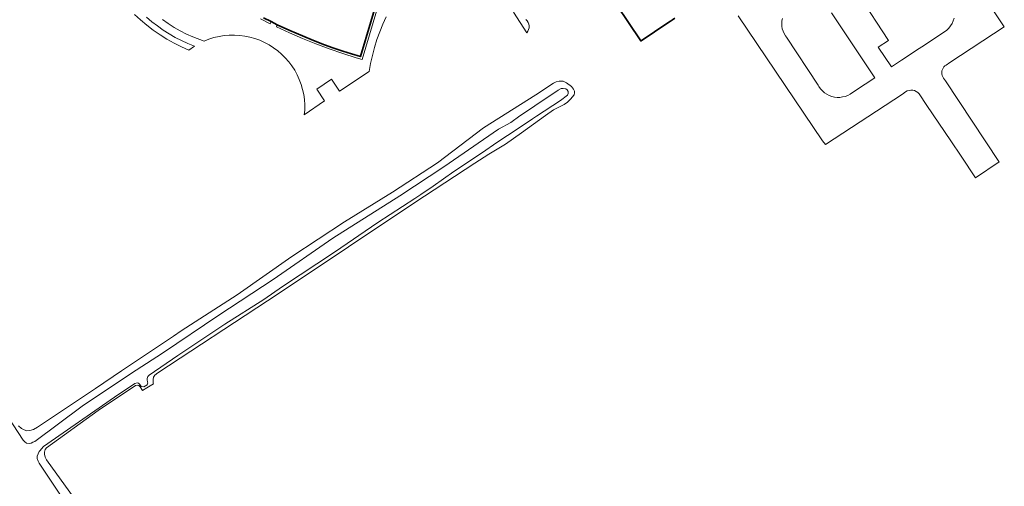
# Model space of a CAD drawing. Header units: metres. Extents: x 89394 to 92106, y 463550 to 466167.
# Tile 73 of 112: x 91162 to 91368, y 464355 to 464453. Entities that reach past the tile are written whole.
import ezdxf

# ---------------------------------------------------------------- set-up
doc = ezdxf.new("R2010")
doc.units = ezdxf.units.M
for name, color, linetype, lineweight in [('B-PV-OG-BEBOUWING-GV', 7, 'Continuous', 35), ('B-PV-OG-TERREIN_OEVER-GV', 7, 'Continuous', 18), ('B-PV-VH-VERHARDING_ASFALT-GV', 210, 'Continuous', 18), ('B-PV-VH-VERHARDING_BETONSTRAATSTEEN-GV', 190, 'Continuous', 18)]:
    doc.layers.add(name, color=color, linetype=linetype, lineweight=lineweight)

msp = doc.modelspace()

# ---------------------------------------------------------------- linework, layer by layer
at = {"layer": 'B-PV-OG-BEBOUWING-GV', "flags": 128}
for points in [[(91212.91, 464453.037), (91214.525, 464452.223), (91215.805, 464451.591), (91218.436, 464450.377), (91221.092, 464449.22), (91223.429, 464448.262), (91225.757, 464447.368), (91227.457, 464446.757), (91229.537, 464446.056), (91231.4, 464445.466), (91233.273, 464444.91), (91237.619, 464459.516)], [(91284.49, 464459.59), (91292.07, 464448.18), (91292.128, 464448.218), (91297.779, 464451.971), (91298.271, 464452.298), (91298.748, 464452.615), (91299.24, 464452.941)]]:
    msp.add_lwpolyline(points, dxfattribs=at)
at = {"layer": 'B-PV-OG-TERREIN_OEVER-GV', "flags": 128}
for points in [[(91176.84, 464347.272), (91167.388, 464360.334), (91167.091, 464360.878), (91166.987, 464361.492), (91167.018, 464361.95), (91167.159, 464362.463), (91167.396, 464362.865), (91178.271, 464370.649), (91186.051, 464375.937), (91186.456, 464376.004), (91186.769, 464375.906), (91187.052, 464375.597), (91187.545, 464374.83), (91188.477, 464375.419), (91189.844, 464376.284), (91189.77, 464376.408), (91189.765, 464377.151), (91189.851, 464377.676), (91190.102, 464378.088), (91190.737, 464378.589), (91213.757, 464393.645), (91225.457, 464401.408), (91236.094, 464408.561), (91246.726, 464415.609), (91257.28, 464422.515), (91260.185, 464424.416), (91263.684, 464426.549), (91267.066, 464428.898), (91272.11, 464432.569), (91273.731, 464433.749), (91275.828, 464434.772), (91276, 464434.856), (91276.678, 464435.355), (91277.317, 464435.941), (91278.099, 464436.88), (91278.181, 464437.321), (91278.152, 464437.618), (91277.961, 464438.092), (91277.56, 464438.596), (91276.496, 464439.426), (91275.768, 464439.711), (91274.944, 464439.747), (91274.324, 464439.605), (91273.74, 464439.313), (91270.036, 464436.851), (91259.071, 464429.923), (91249.402, 464422.643), (91240.012, 464416.43), (91229.947, 464410.246), (91218.903, 464402.984), (91207.382, 464394.959), (91195.646, 464387.346), (91194.063, 464386.29), (91183.116, 464378.985), (91177.708, 464375.285), (91165.541, 464367.2), (91164.645, 464366.655), (91163.899, 464366.455), (91163.291, 464366.435), (91162.715, 464366.579), (91162.13, 464366.892), (91161.54, 464367.435)], [(91158.321, 464370.88), (91162.498, 464364.452), (91162.839, 464364.06), (91163.213, 464363.804), (91163.83, 464363.738), (91164.204, 464363.827), (91164.561, 464363.991), (91164.989, 464364.187), (91174.917, 464371.602), (91183.8, 464377.547), (91186.226, 464379.123), (91191.757, 464382.717), (91203.551, 464390.662), (91214.951, 464398.148), (91227.488, 464406.815), (91241.498, 464415.711), (91250.748, 464421.806), (91262.249, 464429.703), (91264.816, 464431.075), (91266.694, 464432.436), (91268.272, 464433.504), (91269.835, 464434.562), (91274.723, 464437.872), (91275.342, 464438.18), (91275.762, 464438.224), (91276.322, 464438.137), (91276.626, 464437.915), (91276.82, 464437.572), (91276.845, 464437.174), (91276.682, 464436.805), (91275.214, 464435.72), (91270.21, 464432.384), (91269.383, 464431.833), (91266.328, 464429.798), (91261.855, 464426.9), (91258.857, 464424.773), (91252.855, 464420.774), (91248.49, 464417.743), (91245.918, 464415.957), (91244.686, 464415.154), (91236.929, 464410.102), (91227.799, 464403.877), (91216.912, 464396.642), (91212.972, 464393.972), (91204.849, 464388.789), (91194.973, 464382.22), (91188.922, 464378.097), (91188.658, 464377.795), (91188.537, 464377.403), (91188.553, 464377.177), (91188.626, 464376.584), (91188.686, 464376.457), (91188.489, 464376.022), (91188.202, 464375.853), (91187.848, 464375.644), (91187.266, 464375.672), (91186.977, 464376.134), (91186.89, 464376.208), (91186.695, 464376.376), (91186.407, 464376.472), (91185.941, 464376.325), (91181.7, 464373.46), (91166.79, 464363.099), (91165.995, 464362.198), (91165.867, 464362.053), (91165.467, 464361.116), (91165.476, 464360.586), (91165.623, 464360.046), (91165.848, 464359.639), (91175.395, 464345.361)]]:
    msp.add_lwpolyline(points, dxfattribs=at)
at = {"layer": 'B-PV-VH-VERHARDING_ASFALT-GV', "flags": 128}
for points in [[(91312.524, 464453.439), (91330.173, 464427.218), (91330.82, 464426.44), (91346.968, 464437.049), (91347.63, 464437.5), (91347.974, 464437.689), (91348.347, 464437.811), (91348.737, 464437.863), (91349.129, 464437.843), (91349.51, 464437.751), (91349.869, 464437.591), (91350.192, 464437.368), (91350.469, 464437.09), (91352.108, 464434.658), (91357.091, 464427.256), (91359.253, 464423.994), (91362.251, 464419.47), (91367.242, 464422.826), (91367.183, 464422.911), (91355.978, 464439.784), (91355.58, 464440.38), (91355.415, 464440.649), (91355.297, 464440.941), (91355.229, 464441.248), (91355.213, 464441.563), (91355.249, 464441.876), (91355.336, 464442.179), (91355.472, 464442.463), (91355.654, 464442.721), (91355.875, 464442.945), (91356.13, 464443.13), (91356.919, 464443.65), (91368.328, 464451.162), (91361.333, 464461.721)], [(91357.788, 464452.971), (91357.612, 464452.402), (91357.372, 464451.858), (91357.071, 464451.345), (91356.712, 464450.87), (91356.3, 464450.44), (91354.973, 464449.564), (91351.039, 464446.967), (91350.472, 464446.592), (91346.754, 464444.137), (91344.64, 464442.741), (91341.896, 464446.897), (91344.038, 464448.296), (91337.795, 464457.856)], [(91332.078, 464454.066), (91341.135, 464440.427), (91337.129, 464437.782), (91335.99, 464437.03), (91335.483, 464436.763), (91334.947, 464436.559), (91334.392, 464436.421), (91333.823, 464436.349), (91333.25, 464436.346), (91332.681, 464436.412), (91332.124, 464436.545), (91331.586, 464436.743), (91331.076, 464437.005), (91330.601, 464437.325), (91330.168, 464437.699), (91329.782, 464438.123), (91329.45, 464438.59), (91329.28, 464438.91), (91322.66, 464448.94), (91322.43, 464449.25), (91322.145, 464449.715), (91321.92, 464450.213), (91321.76, 464450.735), (91321.667, 464451.272), (91321.643, 464451.818), (91321.688, 464452.362), (91321.801, 464452.896)]]:
    msp.add_lwpolyline(points, dxfattribs=at)
at = {"layer": 'B-PV-VH-VERHARDING_BETONSTRAATSTEEN-GV', "flags": 128}
for points in [[(91238.217, 464459.845), (91233.605, 464444.304), (91232.393, 464444.64), (91229.536, 464445.546), (91226.702, 464446.524), (91223.894, 464447.573), (91221.113, 464448.692), (91218.362, 464449.882), (91215.641, 464451.14), (91215.805, 464451.591), (91214.525, 464452.223), (91214.297, 464451.783), (91212.264, 464452.82)], [(91185.85, 464453.75), (91187.119, 464452.596), (91188.439, 464451.5), (91189.806, 464450.465), (91191.219, 464449.493), (91192.674, 464448.585), (91194.169, 464447.743), (91195.7, 464446.97), (91197.264, 464446.266), (91198.464, 464447.107), (91197.087, 464447.652), (91195.738, 464448.262), (91194.418, 464448.934), (91193.132, 464449.668), (91191.882, 464450.461), (91190.67, 464451.313), (91189.5, 464452.22), (91188.374, 464453.182)], [(91191.745, 464452.648), (91192.951, 464451.804), (91194.196, 464451.019), (91195.476, 464450.292), (91196.789, 464449.627), (91198.132, 464449.024), (91200.478, 464448.143), (91201.492, 464448.543), (91202.532, 464448.869), (91203.593, 464449.118), (91204.669, 464449.291), (91205.754, 464449.385), (91206.844, 464449.4), (91207.932, 464449.337), (91209.013, 464449.195), (91210.08, 464448.975), (91211.129, 464448.679), (91212.154, 464448.308), (91213.149, 464447.863), (91214.109, 464447.348), (91215.03, 464446.765), (91215.906, 464446.117), (91216.733, 464445.407), (91217.506, 464444.639), (91218.222, 464443.818), (91218.877, 464442.946), (91219.467, 464442.03), (91219.989, 464441.074), (91220.441, 464440.082), (91220.82, 464439.06), (91221.124, 464438.014), (91221.352, 464436.948), (91221.502, 464435.868), (91221.573, 464434.781), (91221.566, 464433.691), (91221.465, 464432.715), (91225.747, 464435.595), (91224.113, 464438.089), (91227.223, 464440.171), (91228.868, 464437.64), (91235.076, 464441.785), (91235.388, 464443.479), (91235.768, 464445.159), (91236.214, 464446.823), (91236.726, 464448.467), (91237.303, 464450.09), (91237.944, 464451.688), (91238.649, 464453.26)], [(91265.37, 464454.206), (91268.168, 464449.899), (91268.389, 464450.214), (91268.543, 464450.566), (91268.625, 464450.942), (91268.631, 464451.327), (91268.561, 464451.705), (91268.417, 464452.062), (91268.206, 464452.383), (91267.936, 464452.657)]]:
    msp.add_lwpolyline(points, dxfattribs=at)

doc.saveas('drawing.dxf')
